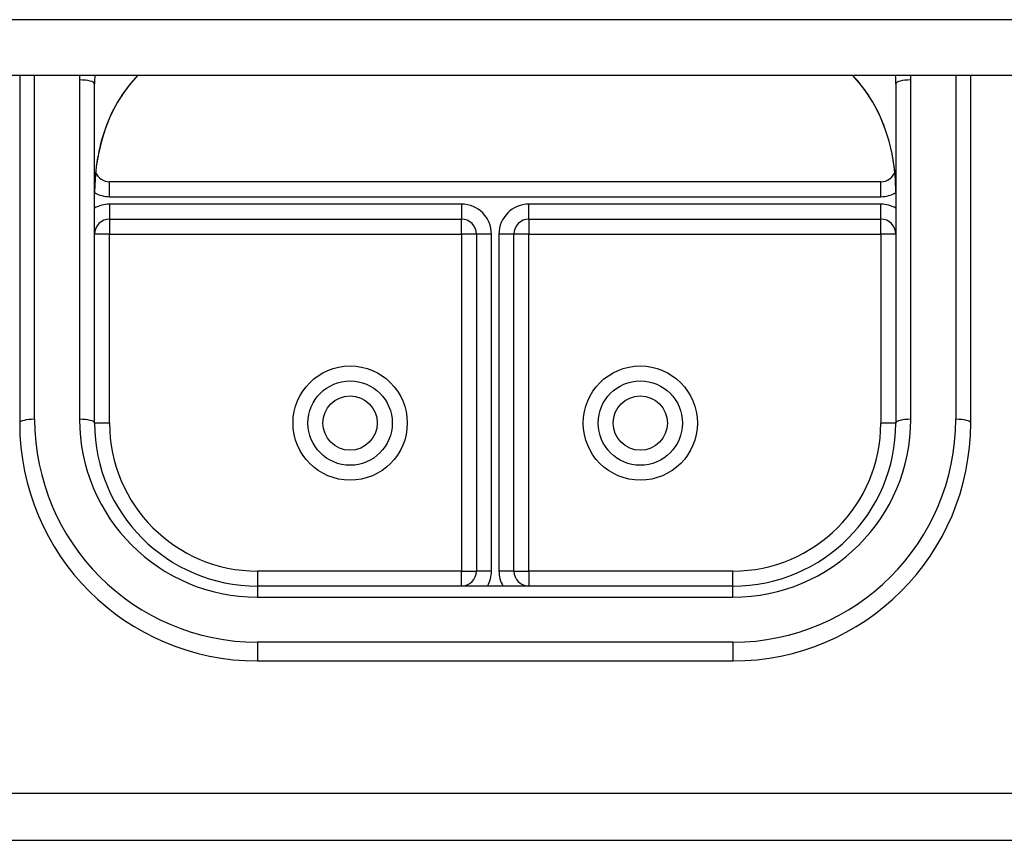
# Model space of a CAD drawing. Header units: inches. Extents: x 24 to 60, y 11.7 to 31.9.
# Tile 10 of 58: x 36.5 to 38.6, y 15.6 to 17.3. Entities that reach past the tile are written whole.
import ezdxf

# ---------------------------------------------------------------- set-up
doc = ezdxf.new("R2010")
doc.units = ezdxf.units.IN
doc.header["$MEASUREMENT"] = 0
doc.layers.add('Visible Edges(ANSI)', color=7, linetype='Continuous', lineweight=25)
doc.layers.add('Visible Tangent Edges(ANSI)', color=7, linetype='Continuous', lineweight=25)

msp = doc.modelspace()

# ---------------------------------------------------------------- linework, layer by layer
at = {"layer": 'Visible Edges(ANSI)'}
for p, q in [((58.5269, 17.1581), (31.5269, 17.1581)), ((36.5269, 17.1581), (36.5269, 16.4275)), ((38.5269, 16.4275), (38.5269, 17.1581)), ((36.6844, 16.4275), (36.6844, 17.1407)), ((38.3694, 17.1407), (38.3694, 16.4275)), ((38.3379, 16.9349), (36.7159, 16.9349)), ((36.7159, 16.8562), (37.456, 16.8562)), ((37.5978, 16.8562), (38.3379, 16.8562)), ((37.4875, 16.8247), (37.4875, 16.1165)), ((37.5663, 16.1165), (37.5663, 16.8247)), ((38.0269, 16.085), (37.0269, 16.085)), ((37.0269, 15.9275), (38.0269, 15.9275)), ((36.1519, 15.5506), (53.9019, 15.5506))]:
    msp.add_line(p, q, dxfattribs=at)
at = {"layer": 'Visible Edges(ANSI)', "flags": 128}
for points in [[(36.742, 17.1161), (36.7579, 17.1377), (36.7754, 17.1581)], [(38.2784, 17.1581), (38.296, 17.1377), (38.3119, 17.1161)], [(36.742, 17.1161), (36.735, 17.1053), (36.7285, 17.094), (36.7167, 17.0703), (36.7068, 17.0455), (36.6987, 17.0199), (36.6924, 16.9937), (36.6879, 16.9671), (36.6853, 16.9402), (36.6844, 16.9134)], [(38.3694, 16.9134), (38.3686, 16.9402), (38.3659, 16.9671), (38.3614, 16.9937), (38.3552, 17.0199), (38.3471, 17.0455), (38.3371, 17.0703), (38.3253, 17.094), (38.3188, 17.1053), (38.3119, 17.1161)]]:
    msp.add_lwpolyline(points, dxfattribs=at)
at = {"layer": 'Visible Edges(ANSI)'}
for centre in [(37.2218, 16.4275), (37.832, 16.4275)]:
    msp.add_circle(centre, 0.0886, dxfattribs=at)
for centre, radius, start, end in [((36.7159, 16.9664), 0.0315, 201.1481, 270), ((38.3379, 16.9664), 0.0315, 270, 338.8519), ((36.7159, 16.8247), 0.0315, 90, 180), ((37.456, 16.8247), 0.0315, 0, 90), ((37.5978, 16.8247), 0.0315, 90, 180), ((38.3379, 16.8247), 0.0315, 0, 90), ((37.0269, 16.4275), 0.5, 180, 270), ((37.0269, 16.4275), 0.3425, 180, 270), ((38.0269, 16.4275), 0.3425, 270, 0), ((38.0269, 16.4275), 0.5, 270, 0), ((37.456, 16.1165), 0.0315, 270, 0), ((37.5978, 16.1165), 0.0315, 180, 270)]:
    msp.add_arc(centre, radius, start, end, dxfattribs=at)
at = {"layer": 'Visible Tangent Edges(ANSI)'}
for p, q in [((58.5269, 17.2754), (31.5269, 17.2754)), ((36.5584, 16.4355), (36.5584, 17.1581)), ((36.6529, 17.1487), (36.6529, 16.4355)), ((38.4009, 16.4355), (38.4009, 17.1487)), ((38.4954, 17.1581), (38.4954, 16.4355)), ((36.7159, 16.9034), (36.7159, 16.9349)), ((38.3379, 16.9034), (38.3379, 16.9349)), ((36.7159, 16.9034), (38.3379, 16.9034)), ((37.456, 16.8876), (36.7159, 16.8876)), ((36.7159, 16.8876), (36.7159, 16.8562)), ((37.456, 16.8876), (37.456, 16.8562)), ((37.5978, 16.8562), (37.5978, 16.8876)), ((38.3379, 16.8876), (37.5978, 16.8876)), ((38.3379, 16.8562), (38.3379, 16.8876)), ((36.7159, 16.8562), (36.7159, 16.8247)), ((37.456, 16.8247), (37.456, 16.8562)), ((37.5978, 16.8562), (37.5978, 16.8247)), ((38.3379, 16.8247), (38.3379, 16.8562)), ((36.7159, 16.8247), (36.6844, 16.8247)), ((36.7159, 16.8247), (37.456, 16.8247)), ((36.7159, 16.4275), (36.7159, 16.8247)), ((37.456, 16.8247), (37.456, 16.1165)), ((37.4875, 16.8247), (37.456, 16.8247)), ((37.519, 16.8247), (37.4875, 16.8247)), ((37.519, 16.1165), (37.519, 16.8247)), ((37.5663, 16.8247), (37.5348, 16.8247)), ((37.5348, 16.8247), (37.5348, 16.1165)), ((37.5978, 16.8247), (37.5663, 16.8247)), ((37.5978, 16.8247), (38.3379, 16.8247)), ((37.5978, 16.1165), (37.5978, 16.8247)), ((38.3379, 16.8247), (38.3379, 16.4275)), ((38.3694, 16.8247), (38.3379, 16.8247)), ((36.7159, 16.4275), (36.6844, 16.4275)), ((38.3694, 16.4275), (38.3379, 16.4275)), ((37.456, 16.1165), (37.0269, 16.1165)), ((37.0269, 16.1165), (37.0269, 16.085)), ((37.456, 16.085), (37.456, 16.1165)), ((37.456, 16.1165), (37.4875, 16.1165)), ((37.519, 16.1165), (37.4875, 16.1165)), ((37.5663, 16.1165), (37.5348, 16.1165)), ((37.5663, 16.1165), (37.5978, 16.1165)), ((38.0269, 16.1165), (37.5978, 16.1165)), ((37.5978, 16.1165), (37.5978, 16.085)), ((38.0269, 16.085), (38.0269, 16.1165)), ((37.0269, 16.085), (37.0269, 16.0615)), ((38.0269, 16.0615), (38.0269, 16.085)), ((37.0269, 16.0615), (38.0269, 16.0615)), ((38.0269, 15.967), (37.0269, 15.967)), ((37.0269, 15.967), (37.0269, 15.9275)), ((38.0269, 15.967), (38.0269, 15.9275)), ((36.1519, 15.6496), (53.9019, 15.6496))]:
    msp.add_line(p, q, dxfattribs=at)
at = {"layer": 'Visible Tangent Edges(ANSI)', "flags": 128}
for points in [[(36.7422, 17.1171), (36.7375, 17.1098), (36.7329, 17.1022), (36.7285, 17.0945), (36.7243, 17.0866), (36.7203, 17.0786), (36.7166, 17.0705), (36.713, 17.0622), (36.7097, 17.0539), (36.7066, 17.0455), (36.7037, 17.037), (36.701, 17.0285), (36.6986, 17.0198), (36.6963, 17.0111), (36.6942, 17.0024), (36.6923, 16.9936), (36.6906, 16.9848), (36.6892, 16.9759), (36.6879, 16.967), (36.6868, 16.958), (36.6859, 16.9491), (36.6853, 16.9402), (36.6848, 16.9312), (36.6845, 16.9223), (36.6844, 16.9134)], [(38.3694, 16.9134), (38.3693, 16.9223), (38.369, 16.9312), (38.3686, 16.9402), (38.3679, 16.9491), (38.367, 16.958), (38.3659, 16.967), (38.3647, 16.9759), (38.3632, 16.9848), (38.3615, 16.9936), (38.3596, 17.0024), (38.3576, 17.0111), (38.3553, 17.0198), (38.3528, 17.0284), (38.3501, 17.037), (38.3472, 17.0455), (38.3441, 17.0539), (38.3408, 17.0622), (38.3373, 17.0705), (38.3335, 17.0786), (38.3295, 17.0866), (38.3253, 17.0945), (38.3209, 17.1022), (38.3164, 17.1098), (38.3116, 17.1171)]]:
    msp.add_lwpolyline(points, dxfattribs=at)
at = {"layer": 'Visible Tangent Edges(ANSI)'}
for centre, radius in [((37.2218, 16.4275), 0.1201), ((37.832, 16.4275), 0.1201), ((37.2218, 16.4275), 0.0571), ((37.832, 16.4275), 0.0571)]:
    msp.add_circle(centre, radius, dxfattribs=at)
for centre, radius, start, end in [((36.7159, 16.9664), 0.063, 240, 270), ((38.3379, 16.9664), 0.063, 270, 300), ((36.7159, 16.8247), 0.063, 90, 120), ((37.456, 16.8247), 0.063, 0, 90), ((37.5978, 16.8247), 0.063, 90, 180), ((38.3379, 16.8247), 0.063, 60, 90), ((37.0269, 16.4355), 0.4685, 180, 270), ((37.0269, 16.4355), 0.374, 180, 270), ((37.0269, 16.4275), 0.311, 180, 270), ((38.0269, 16.4355), 0.4685, 270, 0), ((38.0269, 16.4355), 0.374, 270, 0), ((38.0269, 16.4275), 0.311, 270, 0), ((37.456, 16.1165), 0.063, 330, 0), ((37.5978, 16.1165), 0.063, 180, 210)]:
    msp.add_arc(centre, radius, start, end, dxfattribs=at)
for centre, major_axis, ratio, start_param, end_param in [((37.0387, 17.1487), (-0.3858, 0), 0.966998, 6.258215, 6.283185), ((36.6529, 17.1407), (0.0315, 0), 0.254784, 0, 1.570796), ((37.0387, 17.1407), (-0.3543, 0), 0.966998, 6.232556, 6.283185), ((37.0387, 16.9295), (-0.3543, 0), 0.966998, 5.552773, 5.703682), ((38.0151, 16.9295), (-0.3543, 0), 0.966998, 3.721096, 3.872005), ((38.0151, 17.1407), (0.3543, 0), 0.966998, 0, 0.050629), ((38.4009, 17.1407), (-0.0315, 0), 0.254784, 4.712389, 6.283185), ((38.0151, 17.1487), (0.3858, 0), 0.966998, 0, 0.02497), ((36.7159, 17.1338), (0.0261, -0.0177), 0.213186, 0, 0.143295), ((38.3379, 17.1338), (-0.0261, -0.0177), 0.213186, 6.139891, 6.283185), ((36.5584, 16.4275), (-0.0315, 0), 0.254784, 4.712389, 6.283185), ((36.6529, 16.4275), (0.0315, 0), 0.254784, 0, 1.570796), ((38.4009, 16.4275), (-0.0315, 0), 0.254784, 4.712389, 6.283185), ((38.4954, 16.4275), (0.0315, 0), 0.254784, 0, 1.570796)]:
    msp.add_ellipse(centre, major_axis=major_axis, ratio=ratio, start_param=start_param, end_param=end_param, dxfattribs=at)

doc.saveas('drawing.dxf')
